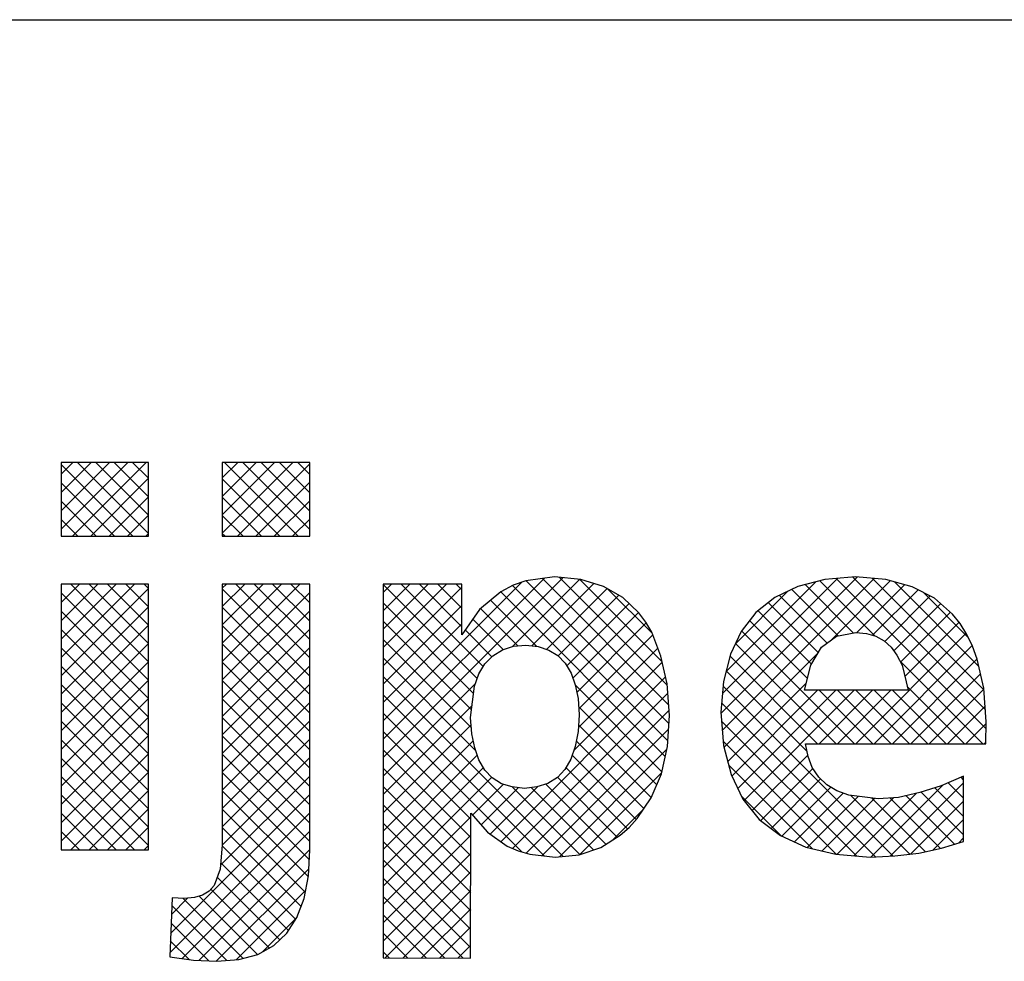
# Model space of a CAD drawing. Extents: x -34830 to 349597, y -3304 to 731056.
# Tile 31 of 48: x 103728 to 105896, y -1676 to 396. Entities that reach past the tile are written whole.
import ezdxf

# ---------------------------------------------------------------- set-up
doc = ezdxf.new("R2010")
doc.units = 0
doc.header["$LTSCALE"] = 100
doc.layers.get('0').update_dxf_attribs({"linetype": 'CONTINUOUS'})
doc.layers.add('7', color=7, linetype='CONTINUOUS')
doc.layers.add('BL$4----', color=7, linetype='CONTINUOUS')
doc.styles.add('BURO-025', font='BUROFONT.shx', dxfattribs={"height": 250})
doc.styles.add('BURO-035', font='BUROFONT.shx', dxfattribs={"height": 350})
doc.styles.add('BURO-050', font='BUROFONT.shx', dxfattribs={"height": 500})

# ---------------------------------------------------------------- blocks, each defined once
blk = doc.blocks.new('KUIJPERSKLEUR')
at = {"color": 1}
blk.add_line((-185, 37), (-10, 37), dxfattribs=at)
at = {"color": 170}
for p, q in [((-150.81, 25.787), (-149.343, 27.254)), ((-150.81, 26.191), (-149.748, 27.254)), ((-150.81, 26.595), (-150.152, 27.254)), ((-150.81, 26.999), (-150.556, 27.254)), ((-149.229, 25.63), (-150.81, 27.212)), ((-150.563, 25.63), (-148.939, 27.254)), ((-148.885, 25.691), (-150.448, 27.254)), ((-148.885, 26.095), (-150.044, 27.254)), ((-148.885, 26.5), (-149.64, 27.254)), ((-148.885, 26.904), (-149.236, 27.254)), ((-147.261, 25.699), (-145.706, 27.254)), ((-147.261, 26.103), (-146.111, 27.254)), ((-147.261, 26.507), (-146.515, 27.254)), ((-147.261, 26.912), (-146.919, 27.254)), ((-145.592, 25.63), (-147.215, 27.254)), ((-146.926, 25.63), (-145.336, 27.22)), ((-145.336, 25.779), (-146.811, 27.254)), ((-145.336, 26.183), (-146.407, 27.254)), ((-145.336, 26.587), (-146.003, 27.254)), ((-145.336, 26.991), (-145.599, 27.254)), ((-150.159, 25.63), (-148.885, 26.904)), ((-145.996, 25.63), (-147.261, 26.896)), ((-149.633, 25.63), (-150.81, 26.808)), ((-146.522, 25.63), (-145.336, 26.816)), ((-149.755, 25.63), (-148.885, 26.5)), ((-146.4, 25.63), (-147.261, 26.492)), ((-150.037, 25.63), (-150.81, 26.404)), ((-146.118, 25.63), (-145.336, 26.412)), ((-149.351, 25.63), (-148.885, 26.096)), ((-146.804, 25.63), (-147.261, 26.088)), ((-150.441, 25.63), (-150.81, 26)), ((-145.714, 25.63), (-145.336, 26.008)), ((-148.946, 25.63), (-148.885, 25.692)), ((-147.208, 25.63), (-147.261, 25.684)), ((-137.462, 22.35), (-139.833, 24.722)), ((-136.278, 21.731), (-133.278, 24.73)), ((-130.457, 21.811), (-133.374, 24.728)), ((-150.81, 22.958), (-149.193, 24.576)), ((-150.81, 23.362), (-149.597, 24.576)), ((-150.81, 23.766), (-150.001, 24.576)), ((-150.81, 24.171), (-150.405, 24.576)), ((-150.81, 24.575), (-150.809, 24.576)), ((-148.885, 22.863), (-150.599, 24.576)), ((-148.885, 23.267), (-150.195, 24.576)), ((-148.885, 23.671), (-149.79, 24.576)), ((-148.885, 24.075), (-149.386, 24.576)), ((-148.885, 24.479), (-148.982, 24.576)), ((-147.261, 22.87), (-145.556, 24.576)), ((-147.261, 23.275), (-145.96, 24.576)), ((-147.261, 23.679), (-146.364, 24.576)), ((-147.261, 24.083), (-146.768, 24.576)), ((-147.261, 24.487), (-147.172, 24.576)), ((-145.336, 22.95), (-146.962, 24.576)), ((-145.336, 23.354), (-146.558, 24.576)), ((-145.336, 23.758), (-146.153, 24.576)), ((-145.336, 24.162), (-145.749, 24.576)), ((-145.336, 24.566), (-145.345, 24.576)), ((-143.719, 20.755), (-139.76, 24.714)), ((-143.719, 21.16), (-140.176, 24.702)), ((-143.719, 21.564), (-140.666, 24.616)), ((-143.719, 23.18), (-142.323, 24.576)), ((-143.719, 23.584), (-142.727, 24.576)), ((-143.719, 23.988), (-143.131, 24.576)), ((-143.719, 24.392), (-143.535, 24.576)), ((-141.648, 22.495), (-143.719, 24.566)), ((-143.719, 22.776), (-141.983, 24.511)), ((-141.513, 22.764), (-143.325, 24.576)), ((-141.983, 23.638), (-142.92, 24.576)), ((-141.983, 24.043), (-142.516, 24.576)), ((-141.983, 24.447), (-142.112, 24.576)), ((-140.869, 23.201), (-139.393, 24.677)), ((-137.45, 21.126), (-140.868, 24.544)), ((-137.424, 21.504), (-140.569, 24.649)), ((-140.448, 23.218), (-139.078, 24.588)), ((-137.43, 21.914), (-140.213, 24.697)), ((-137.574, 22.866), (-139.384, 24.676)), ((-136.248, 21.357), (-132.907, 24.697)), ((-136.244, 22.169), (-133.714, 24.698)), ((-136.166, 22.65), (-134.192, 24.624)), ((-133.358, 23.499), (-134.424, 24.565)), ((-132.891, 23.436), (-134.101, 24.647)), ((-133.87, 23.33), (-132.553, 24.648)), ((-130.44, 21.39), (-133.746, 24.696)), ((-133.289, 23.507), (-132.234, 24.562)), ((-130.488, 22.246), (-132.942, 24.7)), ((-130.597, 22.76), (-132.461, 24.623)), ((-150.81, 22.554), (-148.885, 24.479)), ((-148.885, 22.458), (-150.81, 24.384)), ((-145.336, 22.546), (-147.261, 24.471)), ((-147.261, 22.466), (-145.336, 24.392)), ((-137.506, 20.778), (-141.13, 24.402)), ((-140.123, 23.139), (-138.785, 24.477)), ((-139.864, 22.993), (-138.527, 24.33)), ((-137.797, 23.493), (-138.775, 24.472)), ((-135.964, 23.256), (-134.796, 24.424)), ((-133.943, 23.277), (-134.995, 24.329)), ((-133.699, 23.436), (-134.722, 24.46)), ((-132.941, 23.451), (-131.94, 24.452)), ((-132.673, 23.315), (-131.672, 24.316)), ((-130.828, 23.395), (-131.829, 24.396)), ((-150.81, 22.15), (-148.885, 24.075)), ((-141.728, 22.171), (-143.719, 24.162)), ((-143.719, 22.372), (-141.983, 24.107)), ((-140.337, 23.204), (-141.35, 24.218)), ((-139.676, 22.777), (-138.304, 24.15)), ((-134.137, 23.067), (-135.239, 24.168)), ((-132.475, 23.109), (-131.439, 24.145)), ((-148.885, 22.054), (-150.81, 23.979)), ((-145.336, 22.142), (-147.261, 24.067)), ((-147.261, 22.062), (-145.336, 23.988)), ((-140.753, 23.217), (-141.571, 24.034)), ((-139.541, 22.508), (-138.098, 23.951)), ((-134.287, 22.813), (-135.466, 23.991)), ((-132.325, 22.855), (-131.224, 23.955)), ((-150.81, 21.746), (-148.885, 23.671)), ((-145.336, 21.738), (-147.261, 23.663)), ((-141.772, 21.811), (-143.719, 23.757)), ((-143.719, 21.968), (-141.983, 23.703)), ((-141.075, 23.134), (-141.743, 23.802)), ((-139.453, 22.193), (-137.926, 23.72)), ((-134.375, 22.496), (-135.652, 23.773)), ((-132.233, 22.542), (-131.036, 23.739)), ((-148.885, 21.65), (-150.81, 23.575)), ((-147.261, 21.658), (-145.336, 23.583)), ((-141.322, 22.978), (-141.908, 23.564)), ((-139.41, 21.831), (-137.783, 23.458)), ((-133.342, 21.059), (-135.827, 23.544)), ((-133.312, 21.059), (-130.878, 23.493)), ((-150.81, 21.342), (-148.885, 23.267)), ((-145.336, 21.334), (-147.261, 23.259)), ((-141.777, 21.411), (-143.719, 23.353)), ((-133.746, 21.059), (-135.958, 23.271)), ((-132.908, 21.059), (-130.746, 23.221)), ((-148.885, 21.246), (-150.81, 23.171)), ((-147.261, 21.254), (-145.336, 23.179)), ((-139.418, 21.419), (-137.67, 23.167)), ((-136.212, 20.988), (-134.144, 23.057)), ((-134.151, 21.059), (-136.08, 22.989)), ((-150.81, 20.938), (-148.885, 22.863)), ((-145.336, 20.929), (-147.261, 22.855)), ((-147.261, 20.85), (-145.336, 22.775)), ((-141.683, 20.913), (-143.719, 22.949)), ((-139.519, 20.914), (-137.573, 22.86)), ((-132.504, 21.059), (-130.635, 22.928)), ((-130.514, 21.059), (-132.341, 22.886)), ((-148.885, 20.842), (-150.81, 22.767)), ((-134.384, 20.889), (-136.162, 22.667)), ((-132.1, 21.059), (-130.561, 22.598)), ((-150.81, 20.534), (-148.885, 22.459)), ((-148.885, 20.438), (-150.81, 22.363)), ((-145.336, 20.525), (-147.261, 22.451)), ((-147.261, 20.446), (-145.336, 22.371)), ((-139.755, 18.582), (-143.719, 22.545)), ((-143.719, 20.351), (-141.69, 22.38)), ((-141.125, 18.904), (-137.498, 22.531)), ((-137.579, 20.446), (-139.488, 22.356)), ((-136.129, 20.667), (-134.4, 22.396)), ((-140.17, 18.592), (-143.719, 22.141)), ((-140.869, 18.755), (-137.449, 22.176)), ((-132.488, 18.589), (-136.23, 22.33)), ((-136.041, 20.351), (-134.154, 22.238)), ((-135.909, 20.079), (-133.75, 22.238)), ((-135.771, 19.812), (-133.346, 22.238)), ((-134.12, 21.059), (-132.941, 22.238)), ((-132.938, 21.059), (-134.117, 22.238)), ((-133.716, 21.059), (-132.537, 22.238)), ((-132.534, 21.059), (-133.713, 22.238)), ((-132.13, 21.059), (-133.309, 22.238)), ((-131.726, 21.059), (-132.905, 22.238)), ((-131.322, 21.059), (-132.501, 22.238)), ((-130.918, 21.059), (-132.18, 22.322)), ((-131.696, 21.059), (-130.489, 22.266)), ((-150.81, 20.129), (-148.885, 22.055)), ((-148.885, 20.034), (-150.81, 21.959)), ((-145.336, 20.121), (-147.261, 22.047)), ((-147.261, 20.042), (-145.336, 21.967)), ((-143.719, 19.947), (-141.761, 21.905)), ((-132.874, 18.57), (-136.262, 21.958)), ((-140.659, 18.678), (-143.719, 21.737)), ((-140.569, 18.652), (-137.421, 21.799)), ((-137.693, 20.157), (-139.413, 21.876)), ((-131.291, 21.059), (-130.463, 21.888)), ((-150.81, 19.725), (-148.885, 21.65)), ((-148.885, 19.63), (-150.81, 21.555)), ((-145.336, 19.717), (-147.261, 21.642)), ((-147.261, 19.638), (-145.336, 21.563)), ((-143.719, 19.543), (-141.782, 21.48)), ((-137.815, 19.875), (-139.415, 21.475)), ((-133.298, 18.591), (-136.264, 21.556)), ((-130.887, 21.059), (-130.439, 21.508)), ((-141.787, 19.401), (-143.719, 21.333)), ((-140.219, 18.598), (-137.432, 21.384)), ((-150.81, 19.321), (-148.885, 21.246)), ((-148.885, 19.226), (-150.81, 21.151)), ((-145.336, 19.313), (-147.261, 21.238)), ((-147.261, 19.233), (-145.336, 21.159)), ((-143.719, 19.139), (-141.734, 21.123)), ((-137.978, 19.633), (-139.464, 21.12)), ((-133.741, 18.629), (-136.228, 21.117)), ((-130.483, 21.059), (-130.444, 21.098)), ((-150.81, 18.917), (-148.885, 20.842)), ((-145.336, 18.909), (-147.261, 20.834)), ((-141.788, 18.998), (-143.719, 20.929)), ((-139.839, 18.574), (-137.471, 20.941)), ((-148.885, 18.821), (-150.81, 20.747)), ((-147.262, 18.829), (-145.336, 20.755)), ((-143.719, 18.735), (-141.646, 20.808)), ((-138.144, 19.395), (-139.557, 20.808)), ((-135.591, 19.589), (-134.368, 20.812)), ((-150.595, 18.728), (-148.885, 20.438)), ((-145.345, 18.514), (-147.261, 20.43)), ((-143.719, 18.331), (-141.511, 20.538)), ((-141.789, 18.595), (-143.719, 20.525)), ((-138.34, 19.187), (-139.693, 20.54)), ((-139.386, 18.623), (-137.583, 20.425)), ((-134.269, 18.753), (-136.111, 20.595)), ((-135.403, 19.372), (-134.257, 20.518)), ((-149.196, 18.728), (-150.81, 20.342)), ((-147.3, 18.387), (-145.336, 20.351)), ((-143.719, 17.927), (-141.324, 20.322)), ((-141.75, 19.491), (-141.072, 20.169)), ((-138.813, 18.851), (-140.135, 20.174)), ((-138.565, 19.008), (-139.879, 20.322)), ((-135.174, 19.198), (-134.084, 20.287)), ((-132.553, 18.586), (-130.936, 20.202)), ((-130.936, 19.865), (-131.273, 20.202)), ((-130.936, 20.269), (-130.989, 20.323)), ((-150.191, 18.728), (-148.885, 20.034)), ((-145.366, 18.131), (-147.261, 20.026)), ((-141.79, 18.191), (-143.719, 20.12)), ((-141.561, 19.276), (-140.743, 20.094)), ((-141.361, 19.072), (-140.318, 20.115)), ((-139.39, 18.621), (-140.88, 20.111)), ((-139.089, 18.724), (-140.46, 20.095)), ((-134.939, 19.028), (-133.862, 20.105)), ((-134.662, 18.901), (-133.589, 19.974)), ((-133.351, 18.595), (-131.979, 19.967)), ((-132.977, 18.565), (-131.391, 20.151)), ((-130.936, 19.057), (-131.873, 19.994)), ((-130.936, 19.461), (-131.566, 20.092)), ((-149.6, 18.728), (-150.81, 19.938)), ((-148.399, 16.883), (-145.336, 19.946)), ((-134.956, 19.036), (-135.826, 19.906)), ((-134.38, 18.779), (-133.258, 19.901)), ((-134.053, 18.701), (-132.897, 19.858)), ((-133.723, 18.627), (-132.478, 19.873)), ((-132.123, 18.627), (-133.416, 19.921)), ((-131.774, 18.683), (-132.956, 19.865)), ((-131.443, 18.756), (-132.554, 19.867)), ((-131.133, 18.85), (-132.201, 19.918)), ((-132.105, 18.629), (-130.936, 19.798)), ((-150.004, 18.728), (-150.81, 19.534)), ((-149.787, 18.728), (-148.885, 19.63)), ((-148.416, 16.462), (-145.336, 19.542)), ((-145.433, 17.794), (-147.261, 19.622)), ((-141.79, 17.788), (-143.719, 19.716)), ((-138.651, 18.954), (-137.993, 19.611)), ((-143.719, 17.523), (-141.787, 19.454)), ((-141.791, 17.385), (-143.719, 19.312)), ((-131.612, 18.719), (-130.936, 19.394)), ((-150.408, 18.728), (-150.81, 19.13)), ((-149.383, 18.728), (-148.885, 19.226)), ((-148.142, 16.332), (-145.336, 19.138)), ((-145.525, 17.482), (-147.261, 19.218)), ((-143.719, 17.118), (-141.788, 19.049)), ((-141.792, 16.981), (-143.719, 18.908)), ((-131.05, 18.876), (-130.936, 18.99)), ((-148.979, 18.728), (-148.885, 18.822)), ((-147.777, 16.293), (-145.336, 18.734)), ((-145.643, 17.195), (-147.263, 18.815)), ((-145.801, 16.949), (-147.295, 18.443)), ((-143.719, 16.714), (-141.789, 18.644)), ((-141.793, 16.578), (-143.719, 18.504)), ((-147.393, 16.273), (-145.355, 18.311)), ((-143.678, 16.351), (-141.789, 18.239)), ((-145.997, 16.742), (-147.376, 18.121)), ((-141.964, 16.345), (-143.719, 18.1)), ((-146.225, 16.565), (-147.516, 17.857)), ((-146.955, 16.307), (-145.424, 17.838)), ((-143.275, 16.35), (-141.79, 17.834)), ((-148.382, 17.304), (-148.026, 17.661)), ((-146.804, 16.336), (-148.123, 17.655)), ((-146.486, 16.422), (-147.769, 17.706)), ((-142.369, 16.346), (-143.719, 17.696)), ((-147.162, 16.29), (-148.374, 17.502)), ((-142.872, 16.348), (-141.791, 17.43)), ((-146.376, 16.482), (-145.614, 17.243)), ((-142.775, 16.348), (-143.719, 17.292)), ((-147.558, 16.281), (-148.39, 17.114)), ((-142.47, 16.347), (-141.792, 17.025)), ((-147.992, 16.312), (-148.406, 16.725)), ((-143.18, 16.349), (-143.719, 16.888)), ((-143.586, 16.351), (-143.719, 16.483)), ((-142.067, 16.345), (-141.793, 16.62))]:
    blk.add_line(p, q, dxfattribs=at)
at = {"layer": '7', "color": 170, "linetype": 'CONTINUOUS'}
for p, q in [((-148.885, 27.254), (-150.81, 27.254)), ((-150.81, 27.254), (-150.81, 25.63)), ((-148.885, 25.63), (-148.885, 27.254)), ((-145.336, 27.254), (-147.261, 27.254)), ((-147.261, 27.254), (-147.261, 25.63)), ((-145.336, 25.63), (-145.336, 27.254)), ((-150.81, 25.63), (-148.885, 25.63)), ((-147.261, 25.63), (-145.336, 25.63)), ((-139.947, 24.733), (-140.575, 24.648)), ((-139.364, 24.674), (-139.947, 24.733)), ((-133.313, 24.733), (-133.994, 24.674)), ((-132.652, 24.674), (-133.313, 24.733)), ((-150.81, 24.576), (-150.81, 18.728)), ((-148.885, 24.576), (-150.81, 24.576)), ((-148.885, 18.728), (-148.885, 24.576)), ((-147.261, 24.576), (-147.261, 18.833)), ((-145.336, 24.576), (-147.261, 24.576)), ((-145.336, 18.722), (-145.336, 24.576)), ((-143.719, 24.576), (-143.719, 16.351)), ((-141.983, 24.576), (-143.719, 24.576)), ((-141.983, 23.456), (-141.983, 24.576)), ((-140.857, 24.55), (-141.125, 24.406)), ((-140.575, 24.648), (-140.857, 24.55)), ((-138.866, 24.523), (-139.364, 24.674)), ((-138.441, 24.281), (-138.866, 24.523)), ((-134.59, 24.523), (-135.094, 24.281)), ((-133.994, 24.674), (-134.59, 24.523)), ((-132.069, 24.517), (-132.652, 24.674)), ((-131.578, 24.268), (-132.069, 24.517)), ((-141.125, 24.406), (-141.597, 24.013)), ((-138.087, 23.941), (-138.441, 24.281)), ((-135.094, 24.281), (-135.513, 23.954)), ((-131.178, 23.915), (-131.578, 24.268)), ((-141.597, 24.013), (-141.983, 23.456)), ((-137.936, 23.738), (-138.087, 23.941)), ((-135.513, 23.954), (-135.834, 23.535)), ((-131.008, 23.705), (-131.178, 23.915)), ((-137.805, 23.515), (-137.936, 23.738)), ((-130.864, 23.469), (-131.008, 23.705)), ((-137.602, 22.991), (-137.805, 23.515)), ((-135.834, 23.535), (-136.07, 23.031)), ((-134.066, 23.188), (-133.732, 23.43)), ((-133.732, 23.43), (-133.306, 23.509)), ((-133.306, 23.509), (-133.077, 23.489)), ((-133.077, 23.489), (-132.868, 23.43)), ((-132.868, 23.43), (-132.684, 23.325)), ((-130.739, 23.207), (-130.864, 23.469)), ((-141.093, 23.129), (-140.85, 23.207)), ((-140.85, 23.207), (-140.575, 23.233)), ((-140.575, 23.233), (-140.307, 23.201)), ((-132.684, 23.325), (-132.534, 23.188)), ((-130.635, 22.926), (-130.739, 23.207)), ((-141.479, 22.821), (-141.302, 22.998)), ((-141.302, 22.998), (-141.093, 23.129)), ((-140.307, 23.201), (-140.071, 23.122)), ((-140.071, 23.122), (-139.875, 23.004)), ((-139.875, 23.004), (-139.711, 22.834)), ((-137.465, 22.382), (-137.602, 22.991)), ((-136.07, 23.031), (-136.221, 22.434)), ((-134.302, 22.788), (-134.066, 23.188)), ((-132.534, 23.188), (-132.403, 23.011)), ((-132.403, 23.011), (-132.292, 22.788)), ((-141.61, 22.598), (-141.479, 22.821)), ((-139.711, 22.834), (-139.58, 22.618)), ((-134.439, 22.238), (-134.302, 22.788)), ((-132.292, 22.788), (-132.16, 22.238)), ((-130.491, 22.284), (-130.635, 22.926)), ((-141.708, 22.33), (-141.61, 22.598)), ((-139.58, 22.618), (-139.488, 22.356)), ((-139.488, 22.356), (-139.423, 22.055)), ((-137.412, 21.681), (-137.465, 22.382)), ((-136.221, 22.434), (-136.279, 21.754)), ((-141.793, 21.642), (-141.708, 22.33)), ((-132.16, 22.238), (-134.439, 22.238)), ((-130.438, 21.544), (-130.491, 22.284)), ((-139.423, 22.055), (-139.403, 21.701)), ((-139.403, 21.701), (-139.423, 21.328)), ((-136.279, 21.754), (-136.221, 21.02)), ((-141.767, 21.282), (-141.793, 21.642)), ((-137.458, 21.001), (-137.412, 21.681)), ((-130.445, 21.059), (-130.438, 21.544)), ((-141.702, 20.968), (-141.767, 21.282)), ((-139.423, 21.328), (-139.488, 21.001)), ((-134.42, 21.059), (-130.445, 21.059)), ((-134.361, 20.778), (-134.42, 21.059)), ((-141.61, 20.706), (-141.702, 20.968)), ((-139.488, 21.001), (-139.586, 20.725)), ((-137.589, 20.398), (-137.458, 21.001)), ((-136.221, 21.02), (-136.057, 20.385)), ((-141.479, 20.483), (-141.61, 20.706)), ((-139.586, 20.725), (-139.718, 20.496)), ((-134.269, 20.536), (-134.361, 20.778)), ((-141.315, 20.313), (-141.479, 20.483)), ((-139.718, 20.496), (-139.881, 20.319)), ((-137.818, 19.868), (-137.589, 20.398)), ((-136.057, 20.385), (-135.795, 19.841)), ((-134.125, 20.326), (-134.269, 20.536)), ((-141.112, 20.182), (-141.315, 20.313)), ((-140.877, 20.11), (-141.112, 20.182)), ((-140.091, 20.188), (-140.333, 20.11)), ((-139.881, 20.319), (-140.091, 20.188)), ((-133.948, 20.156), (-134.125, 20.326)), ((-130.936, 20.346), (-131.427, 20.136)), ((-130.936, 18.911), (-130.936, 20.346)), ((-140.608, 20.077), (-140.877, 20.11)), ((-140.333, 20.11), (-140.608, 20.077)), ((-133.725, 20.025), (-133.948, 20.156)), ((-133.464, 19.926), (-133.725, 20.025)), ((-131.899, 19.985), (-132.37, 19.881)), ((-131.427, 20.136), (-131.899, 19.985)), ((-138.126, 19.416), (-137.818, 19.868)), ((-135.795, 19.841), (-135.435, 19.396)), ((-132.815, 19.848), (-133.464, 19.926)), ((-132.37, 19.881), (-132.815, 19.848)), ((-141.793, 16.344), (-141.787, 19.534)), ((-141.787, 19.534), (-141.42, 19.115)), ((-138.303, 19.219), (-138.126, 19.416)), ((-135.435, 19.396), (-134.97, 19.042)), ((-141.42, 19.115), (-140.988, 18.807)), ((-138.499, 19.049), (-138.303, 19.219)), ((-138.925, 18.781), (-138.499, 19.049)), ((-134.97, 19.042), (-134.413, 18.787)), ((-131.42, 18.761), (-130.936, 18.911)), ((-150.81, 18.728), (-148.885, 18.728)), ((-147.261, 18.833), (-147.307, 18.303)), ((-145.362, 18.152), (-145.336, 18.722)), ((-140.988, 18.807), (-140.746, 18.702)), ((-140.746, 18.702), (-140.49, 18.63)), ((-139.403, 18.617), (-138.925, 18.781)), ((-134.413, 18.787), (-133.752, 18.63)), ((-132.448, 18.591), (-131.925, 18.649)), ((-131.925, 18.649), (-131.42, 18.761)), ((-140.49, 18.63), (-139.934, 18.564)), ((-139.934, 18.564), (-139.403, 18.617)), ((-133.752, 18.63), (-132.992, 18.564)), ((-132.992, 18.564), (-132.448, 18.591)), ((-147.307, 18.303), (-147.444, 17.942)), ((-145.46, 17.654), (-145.362, 18.152)), ((-147.549, 17.818), (-147.7, 17.726)), ((-147.444, 17.942), (-147.549, 17.818)), ((-148.368, 17.667), (-148.42, 16.371)), ((-148.099, 17.654), (-148.368, 17.667)), ((-147.877, 17.674), (-148.099, 17.654)), ((-147.7, 17.726), (-147.877, 17.674)), ((-145.617, 17.235), (-145.46, 17.654)), ((-145.84, 16.888), (-145.617, 17.235)), ((-146.128, 16.619), (-145.84, 16.888)), ((-146.482, 16.423), (-146.128, 16.619)), ((-148.42, 16.371), (-147.896, 16.299)), ((-147.896, 16.299), (-147.379, 16.272)), ((-147.379, 16.272), (-146.894, 16.312)), ((-146.894, 16.312), (-146.482, 16.423)), ((-143.719, 16.351), (-141.793, 16.344))]:
    blk.add_line(p, q, dxfattribs=at)
at = {"color": 150, "style": 'BURO-025'}
for tag, p in [('TKSCHAAL', (-167, 67)), ('TKBLADNR', (-124, 67)), ('TKDATCREAT', (-81, 67)), ('TKDATA', (-30, 67)), ('TKINIT', (-30, 58)), ('PRPRLEID', (-30, 49)), ('PRGRLEID', (-30, 40))]:
    blk.add_attdef(tag, p, '', height=2.5, dxfattribs=at)
at = {"color": 3, "style": 'BURO-035'}
for tag, p in [('PROMSCHR', (-177, 55)), ('TK1OMSCHR', (-177, 42))]:
    blk.add_attdef(tag, p, '', height=3.5, dxfattribs=at)
at = {"color": 1, "style": 'BURO-025'}
blk.add_attdef('TKFILE', (-4, 40), '', height=2.5, rotation=90, dxfattribs=at)
blk.add_attdef('PRNAAM', (-30, 31.5), '', height=2.5, dxfattribs=at)
at = {"color": 4, "style": 'BURO-050'}
blk.add_attdef('TKTEKNR', (-48, 19), '', height=5, dxfattribs=at)

msp = doc.modelspace()

# ---------------------------------------------------------------- block references
at = {"layer": 'BL$4----', "xscale": 100, "yscale": 100, "zscale": 100}
msp.add_blockref('KUIJPERSKLEUR', (118900, -3303.5), dxfattribs=at)

doc.saveas('drawing.dxf')
